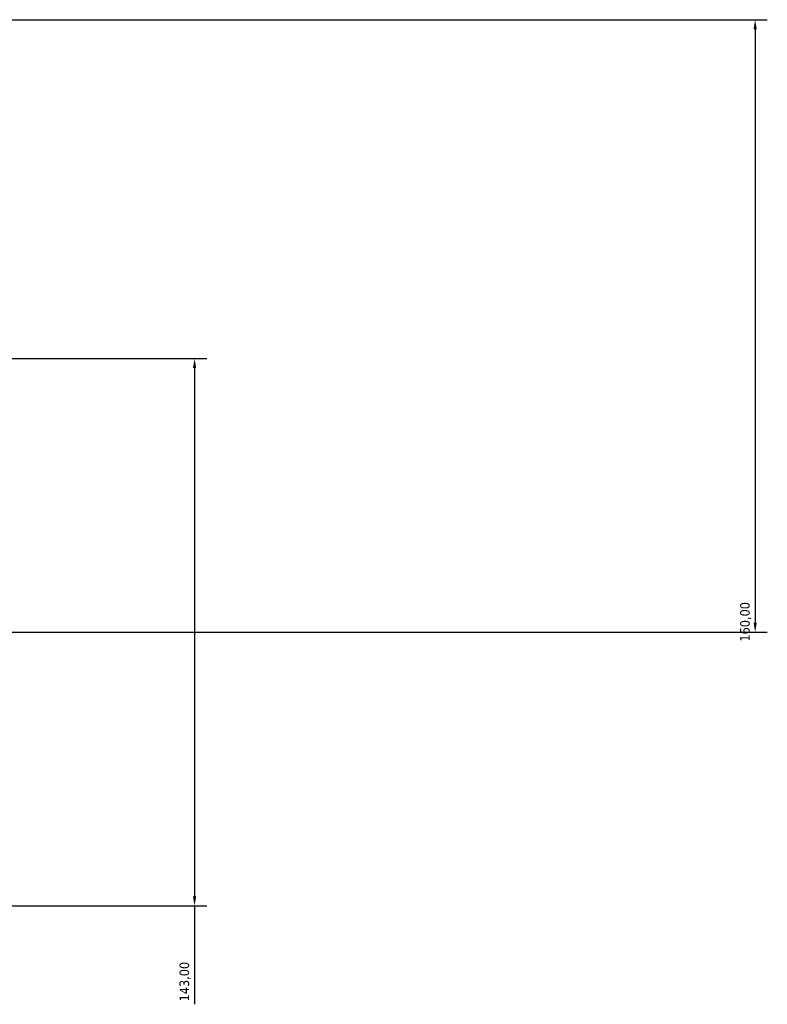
# Model space of a CAD drawing. Header units: millimetres. Extents: x -193 to 1621, y -1082 to 1179.
# Tile 7 of 8: x 786 to 981, y 787 to 1045. Entities that reach past the tile are written whole.
import ezdxf

# ---------------------------------------------------------------- set-up
doc = ezdxf.new("R2010")
doc.units = ezdxf.units.MM
doc.layers.add('Dimension (ISO)', color=7, linetype='Continuous', lineweight=25)
doc.styles.add('Note Text (ISO)', font='tahoma.ttf')
doc.dimstyles.new('Default (ISO)', dxfattribs={"dimtxt": 2.5, "dimasz": 2.5, "dimexe": 3.175, "dimexo": 0, "dimgap": 0.762, "dimtad": 1, "dimrnd": 1e-08, "dimzin": 0, "dimtxsty": 'Note Text (ISO)', "dimcen": 0.09, "dimdle": 10, "dimclrd": 256, "dimclre": 256, "dimclrt": 232, "dimazin": 0, "dimtfac": 1.40208, "dimtmove": 0, "dimatfit": 3, "dimfxl": 1, "dimtolj": 1, "dimtzin": 0, "dimlwd": -1, "dimlwe": -1, "dimarcsym": 0})

# ---------------------------------------------------------------- blocks, each defined once
blk = doc.blocks.new('*D8')
at = {"layer": 'Defpoints', "color": 0, "transparency": 16777216}
for p in [(687.13, 956.18), (687.13, 813.18), (831.54, 813.18)]:
    blk.add_point(p, dxfattribs=at)
at = {"layer": 'Dimension (ISO)', "transparency": 16777216}
for p, q in [((687.13, 956.18), (834.72, 956.18)), ((831.54, 953.68), (831.54, 815.68)), ((687.13, 813.18), (834.72, 813.18)), ((831.54, 813.18), (831.54, 787.47))]:
    blk.add_line(p, q, dxfattribs=at)
for points in [[(831.12, 953.68), (831.96, 953.68), (831.54, 956.18)], [(831.12, 815.68), (831.96, 815.68), (831.54, 813.18)]]:
    blk.add_solid(points, dxfattribs=at)
at = {"layer": 'Dimension (ISO)', "color": 232, "true_color": 0xca0064, "transparency": 16777216, "insert": (827.61, 788.23), "char_height": 2.5, "attachment_point": 1, "rotation": 90, "style": 'Note Text (ISO)'}
blk.add_mtext('\\A1;143,00', dxfattribs=at)
blk = doc.blocks.new('*D9')
at = {"layer": 'Defpoints', "color": 0, "transparency": 16777216}
for p in [(617.03, 1044.68), (736.03, 884.68), (978.03, 884.68)]:
    blk.add_point(p, dxfattribs=at)
at = {"layer": 'Dimension (ISO)', "transparency": 16777216}
for p, q in [((617.03, 1044.68), (981.21, 1044.68)), ((978.03, 1042.18), (978.03, 887.18)), ((736.03, 884.68), (981.21, 884.68))]:
    blk.add_line(p, q, dxfattribs=at)
for points in [[(977.61, 1042.18), (978.45, 1042.18), (978.03, 1044.68)], [(977.61, 887.18), (978.45, 887.18), (978.03, 884.68)]]:
    blk.add_solid(points, dxfattribs=at)
at = {"layer": 'Dimension (ISO)', "color": 232, "true_color": 0xca0064, "transparency": 16777216, "insert": (974.1, 882.23), "char_height": 2.5, "attachment_point": 1, "rotation": 90, "style": 'Note Text (ISO)'}
blk.add_mtext('\\A1;160,00', dxfattribs=at)

msp = doc.modelspace()

# ---------------------------------------------------------------- dimensions: what is measured, and where the dimension line sits
at = {"layer": 'Dimension (ISO)'}
for base, p1, p2, override, picture, middle in [((978.031, 884.684), (617.031, 1044.684), (736.031, 884.684), {"dimdec": 2, "dimtp": 0, "dimtm": 0, "dimtdec": 2, "dimtofl": 0, "dimatfit": 1}, '*D9', (978.031, 887.184)), ((831.54, 813.184), (687.131, 956.184), (687.131, 813.184), {"dimdec": 2, "dimtp": 0, "dimtm": 0, "dimtdec": 2, "dimtofl": 0, "dimatfit": 2}, '*D8', (831.54, 793.184))]:
    dim = msp.add_linear_dim(base=base, p1=p1, p2=p2, angle=90, dimstyle='Default (ISO)', override=override, dxfattribs=at)
    dim.commit()
    dim.dimension.update_dxf_attribs({"geometry": picture, "text_midpoint": middle, "dimtype": 160})

doc.saveas('drawing.dxf')
